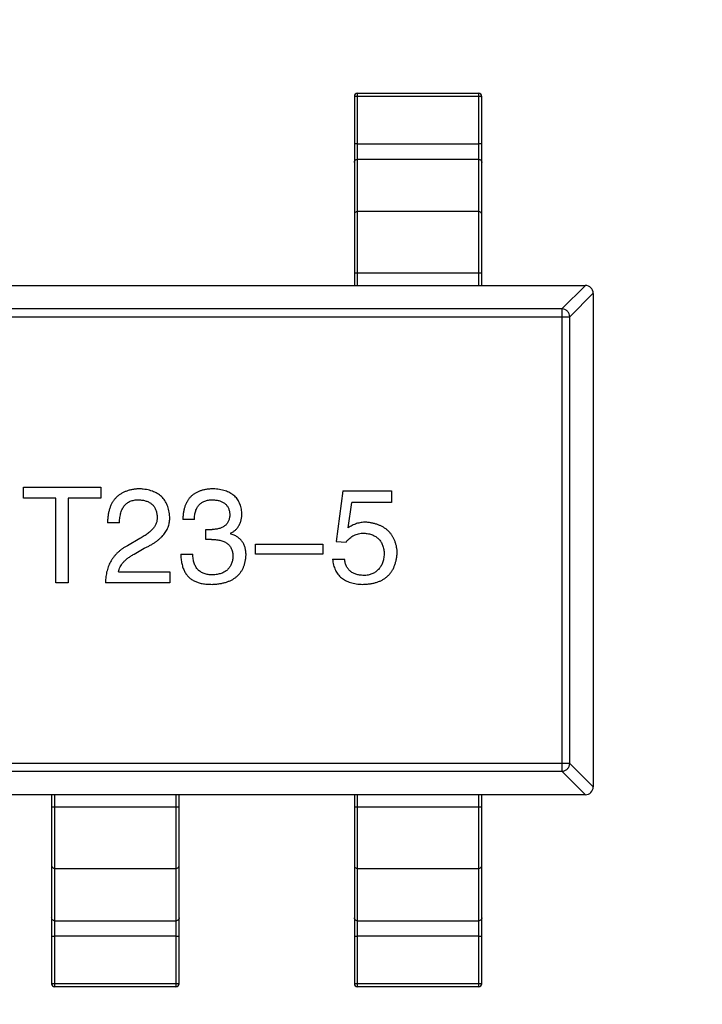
# Model space of a CAD drawing. Header units: millimetres. Extents: x 170 to 326, y 157 to 284.
# Tile 11 of 117: x 240.94 to 243.08, y 214.36 to 217.46. Entities that reach past the tile are written whole.
import ezdxf

# ---------------------------------------------------------------- set-up
doc = ezdxf.new("R2010")
doc.units = ezdxf.units.MM
doc.header["$LTSCALE"] = 30.734
doc.header["$PDMODE"] = 3
doc.header["$PDSIZE"] = 0.3125
doc.layers.get('0').update_dxf_attribs({"linetype": 'CONTINUOUS'})
doc.layers.get('Defpoints').update_dxf_attribs({"linetype": 'CONTINUOUS'})
doc.layers.add('dim', color=6, linetype='CONTINUOUS', lineweight=9)
doc.styles.add('Verdana', font='verdana.ttf', dxfattribs={"height": 2.5})
doc.dimstyles.new('aaaaaaaa 3.0', dxfattribs={"dimtxt": 2.5, "dimasz": 1.5, "dimexe": 1.25, "dimexo": 0.625, "dimtad": 1, "dimdec": 1, "dimzin": 9, "dimdsep": 46, "dimtxsty": 'Verdana', "dimcen": 0, "dimazin": 0, "dimtfac": 1, "dimtofl": 0, "dimtmove": 0, "dimatfit": 3, "dimfxl": 1, "dimlwd": 25, "dimlwe": 25, "dimarcsym": 0})

# ---------------------------------------------------------------- blocks, each defined once
blk = doc.blocks.new('*D9')
at = {"layer": 'Defpoints', "color": 0}
for p in [(223.2036, 216.1262), (308.1794, 215.6555), (308.1794, 197.7993)]:
    blk.add_point(p, dxfattribs=at)
at = {"layer": 'dim', "color": 0, "lineweight": 25}
for p, q in [((223.2036, 215.5012), (223.2036, 196.5493)), ((308.1794, 215.0305), (308.1794, 196.5493)), ((224.7036, 197.7993), (306.6794, 197.7993))]:
    blk.add_line(p, q, dxfattribs=at)
at = {"layer": 'dim', "color": 0}
for points in [[(224.7036, 198.0493), (224.7036, 197.5493), (223.2036, 197.7993)], [(306.6794, 197.5493), (306.6794, 198.0493), (308.1794, 197.7993)]]:
    blk.add_solid(points, dxfattribs=at)
at = {"layer": 'dim', "color": 0, "insert": (265.6915, 199.7314), "char_height": 2.5, "attachment_point": 5, "style": 'Verdana'}
blk.add_mtext('85', dxfattribs=at)
blk = doc.blocks.new('*D18')
at = {"layer": 'Defpoints', "color": 0}
for p in [(225.3984, 231.6515), (245.3985, 231.6513), (245.3985, 205.6798)]:
    blk.add_point(p, dxfattribs=at)
at = {"layer": 'dim', "color": 0, "lineweight": 25}
for p, q in [((225.3984, 231.0265), (225.3984, 204.4298)), ((245.3985, 231.0263), (245.3985, 204.4298)), ((226.8984, 205.6798), (243.8985, 205.6798))]:
    blk.add_line(p, q, dxfattribs=at)
at = {"layer": 'dim', "color": 0}
for points in [[(226.8984, 205.9298), (226.8984, 205.4298), (225.3984, 205.6798)], [(243.8985, 205.4298), (243.8985, 205.9298), (245.3985, 205.6798)]]:
    blk.add_solid(points, dxfattribs=at)
at = {"layer": 'dim', "color": 0, "insert": (235.3985, 207.6069), "char_height": 2.5, "attachment_point": 5, "style": 'Verdana'}
blk.add_mtext('20', dxfattribs=at)

msp = doc.modelspace()

# ---------------------------------------------------------------- linework, layer by layer
at = {"linetype": 'Continuous'}
for p, q in [((241.9919, 217.2158), (241.9919, 216.6224)), ((242.0019, 217.2258), (242.3819, 217.2258)), ((242.0019, 216.6224), (242.0019, 217.2258)), ((242.0019, 217.2164), (242.3819, 217.2164)), ((242.3819, 217.2258), (242.3819, 216.6224)), ((242.3919, 216.6224), (242.3919, 217.2158)), ((242.0019, 217.0669), (242.3819, 217.0669)), ((242.3819, 217.0181), (242.0019, 217.0181)), ((242.3819, 216.854), (242.0019, 216.854)), ((241.9919, 216.6614), (242.3919, 216.6614)), ((239.7669, 216.6224), (242.7169, 216.6224)), ((242.7174, 216.6224), (242.6436, 216.5486)), ((242.6681, 216.5241), (242.7419, 216.5979)), ((242.7419, 216.5974), (242.7419, 215.0474)), ((242.6436, 216.5486), (239.8403, 216.5486)), ((242.6436, 216.5486), (242.6436, 215.0962)), ((239.8157, 216.5241), (242.6681, 216.5241)), ((242.6681, 215.1208), (242.6681, 216.5241)), ((240.9532, 215.9883), (241.1958, 215.9883)), ((240.9532, 215.9539), (240.9532, 215.9883)), ((241.1958, 215.9883), (241.1958, 215.9539)), ((241.9562, 215.9768), (241.9349, 215.8178)), ((241.9562, 215.9768), (242.1086, 215.9768)), ((242.1086, 215.9768), (242.1086, 215.9408)), ((241.0548, 215.9539), (240.9532, 215.9539)), ((241.0548, 215.6883), (241.0548, 215.9539)), ((241.1958, 215.9539), (241.0941, 215.9539)), ((241.0941, 215.9539), (241.0941, 215.6883)), ((241.9726, 215.8604), (241.9841, 215.9408)), ((242.1086, 215.9408), (241.9841, 215.9408)), ((241.2549, 215.8768), (241.2172, 215.8768)), ((241.4897, 215.8867), (241.4536, 215.8867)), ((241.5258, 215.8555), (241.5454, 215.8555)), ((241.5258, 215.8244), (241.5258, 215.8555)), ((241.6028, 215.844), (241.6028, 215.8424)), ((241.3188, 215.8277), (241.2795, 215.8047)), ((241.5438, 215.8244), (241.5258, 215.8244)), ((241.6819, 215.8096), (241.8933, 215.8096)), ((241.6819, 215.7785), (241.6819, 215.8096)), ((241.8933, 215.8096), (241.8933, 215.7785)), ((241.9349, 215.8178), (241.966, 215.8162)), ((241.3008, 215.7785), (241.332, 215.7965)), ((241.4471, 215.7785), (241.4848, 215.7785)), ((241.8933, 215.7785), (241.6819, 215.7785)), ((241.9234, 215.7621), (241.9611, 215.7621)), ((241.2516, 215.7227), (241.4123, 215.7227)), ((241.4123, 215.7227), (241.4123, 215.6883)), ((241.0941, 215.6883), (241.0548, 215.6883)), ((241.4123, 215.6883), (241.2107, 215.6883)), ((242.6681, 215.1208), (239.8157, 215.1208)), ((239.8403, 215.0962), (242.6436, 215.0962)), ((242.6436, 215.0962), (242.7174, 215.0224)), ((242.7419, 215.047), (242.6681, 215.1208)), ((242.7169, 215.0224), (239.7669, 215.0224)), ((241.0419, 215.0224), (241.0419, 214.429)), ((241.0519, 214.419), (241.0519, 215.0224)), ((241.4319, 215.0224), (241.4319, 214.419)), ((241.4419, 214.429), (241.4419, 215.0224)), ((241.9919, 215.0224), (241.9919, 214.429)), ((242.0019, 214.419), (242.0019, 215.0224)), ((242.3819, 215.0224), (242.3819, 214.419)), ((242.3919, 214.429), (242.3919, 215.0224)), ((241.4419, 214.9834), (241.0419, 214.9834)), ((242.3919, 214.9834), (241.9919, 214.9834)), ((241.0519, 214.7908), (241.4319, 214.7908)), ((242.0019, 214.7908), (242.3819, 214.7908)), ((241.0519, 214.6267), (241.4319, 214.6267)), ((242.0019, 214.6267), (242.3819, 214.6267)), ((241.4319, 214.5779), (241.0519, 214.5779)), ((242.3819, 214.5779), (242.0019, 214.5779)), ((241.4319, 214.4285), (241.0519, 214.4285)), ((241.4319, 214.419), (241.0519, 214.419)), ((242.3819, 214.4285), (242.0019, 214.4285)), ((242.3819, 214.419), (242.0019, 214.419))]:
    msp.add_line(p, q, dxfattribs=at)
for centre, radius, start, end in [((242.0019, 217.2158), 0.01, 90, 180), ((242.3819, 217.2158), 0.01, 0, 90), ((242.7169, 216.5974), 0.025, 0, 90), ((242.7169, 215.0474), 0.025, 270, 0), ((241.0519, 214.429), 0.01, 180, 270), ((241.4319, 214.429), 0.01, 270, 0), ((242.0019, 214.429), 0.01, 180, 270), ((242.3819, 214.429), 0.01, 270, 0)]:
    msp.add_arc(centre, radius, start, end, dxfattribs=at)
for points, knots in [([(241.9919, 217.2158), (241.9919, 217.2159), (241.992, 217.2159), (241.9921, 217.2159), (241.9924, 217.216), (241.9929, 217.2161), (241.9937, 217.2161), (241.9949, 217.2162), (241.9964, 217.2163), (241.9981, 217.2163), (242, 217.2163), (242.0013, 217.2164), (242.0019, 217.2164)], [0, 0, 0, 0, 0.007007, 0.022207, 0.046429, 0.079689, 0.172082, 0.296123, 0.447019, 0.619102, 0.806017, 1, 1, 1, 1]), ([(242.3819, 217.2164), (242.3826, 217.2164), (242.3838, 217.2163), (242.3857, 217.2163), (242.3874, 217.2163), (242.3889, 217.2162), (242.3901, 217.2161), (242.391, 217.2161), (242.3915, 217.216), (242.3917, 217.2159), (242.3918, 217.2159), (242.3919, 217.2159), (242.3919, 217.2158)], [0, 0, 0, 0, 0.193983, 0.380898, 0.552981, 0.703877, 0.827918, 0.920311, 0.953571, 0.977793, 0.992993, 1, 1, 1, 1]), ([(242.0019, 217.0669), (242.0013, 217.0669), (242, 217.0669), (241.9981, 217.0669), (241.9964, 217.0668), (241.9949, 217.0667), (241.9937, 217.0667), (241.9929, 217.0666), (241.9924, 217.0665), (241.9921, 217.0665), (241.992, 217.0664), (241.9919, 217.0664), (241.9919, 217.0664)], [0, 0, 0, 0, 0.193983, 0.380898, 0.552981, 0.703877, 0.827918, 0.920311, 0.953571, 0.977793, 0.992993, 1, 1, 1, 1]), ([(242.3919, 217.0664), (242.3919, 217.0664), (242.3918, 217.0664), (242.3917, 217.0665), (242.3915, 217.0665), (242.391, 217.0666), (242.3901, 217.0667), (242.3889, 217.0667), (242.3874, 217.0668), (242.3857, 217.0669), (242.3838, 217.0669), (242.3826, 217.0669), (242.3819, 217.0669)], [0, 0, 0, 0, 0.007007, 0.022207, 0.046429, 0.079689, 0.172082, 0.296123, 0.447019, 0.619102, 0.806017, 1, 1, 1, 1]), ([(241.9919, 217.0087), (241.9919, 217.0099), (241.9925, 217.0124), (241.9947, 217.0155), (241.998, 217.0176), (242.0006, 217.0181), (242.0019, 217.0181)], [0, 0, 0, 0, 0.242809, 0.48985, 0.742832, 1, 1, 1, 1]), ([(242.3819, 217.0181), (242.3832, 217.0181), (242.3858, 217.0176), (242.3891, 217.0155), (242.3914, 217.0124), (242.3919, 217.0099), (242.3919, 217.0087)], [0, 0, 0, 0, 0.257168, 0.51015, 0.757191, 1, 1, 1, 1]), ([(242.0019, 216.854), (242.0006, 216.854), (241.998, 216.8535), (241.9947, 216.8515), (241.9925, 216.8484), (241.9919, 216.8459), (241.9919, 216.8446)], [0, 0, 0, 0, 0.257168, 0.51015, 0.757191, 1, 1, 1, 1]), ([(242.3919, 216.8446), (242.3919, 216.8459), (242.3914, 216.8484), (242.3891, 216.8515), (242.3858, 216.8535), (242.3832, 216.854), (242.3819, 216.854)], [0, 0, 0, 0, 0.242809, 0.48985, 0.742832, 1, 1, 1, 1]), ([(242.6681, 216.5241), (242.668, 216.5272), (242.6665, 216.5335), (242.661, 216.5415), (242.653, 216.547), (242.6467, 216.5485), (242.6436, 216.5486)], [0, 0, 0, 0, 0.248875, 0.5, 0.751125, 1, 1, 1, 1]), ([(241.3188, 215.9834), (241.3148, 215.9832), (241.3069, 215.9828), (241.2956, 215.9812), (241.2849, 215.9789), (241.2751, 215.9757), (241.266, 215.9718), (241.2577, 215.9671), (241.2501, 215.9616), (241.2433, 215.9552), (241.2373, 215.9481), (241.2321, 215.9402), (241.2276, 215.9316), (241.224, 215.9221), (241.2211, 215.9119), (241.219, 215.9009), (241.2176, 215.8891), (241.2174, 215.881), (241.2172, 215.8768)], [0, 0, 0, 0, 0.07282, 0.141057, 0.2062, 0.267672, 0.326735, 0.383519, 0.439188, 0.494454, 0.549628, 0.605958, 0.66397, 0.72402, 0.787502, 0.854127, 0.925065, 1, 1, 1, 1]), ([(241.4123, 215.8949), (241.412, 215.8983), (241.4115, 215.9048), (241.4099, 215.9144), (241.4077, 215.9234), (241.4048, 215.9317), (241.4012, 215.9394), (241.397, 215.9466), (241.3921, 215.9531), (241.3866, 215.9589), (241.3803, 215.9642), (241.3735, 215.9688), (241.366, 215.9728), (241.3578, 215.9762), (241.349, 215.9789), (241.3395, 215.9811), (241.3294, 215.9826), (241.3224, 215.9831), (241.3188, 215.9834)], [0, 0, 0, 0, 0.070688, 0.137741, 0.201612, 0.262778, 0.321223, 0.378455, 0.434411, 0.490146, 0.546362, 0.603392, 0.662208, 0.723401, 0.787372, 0.85442, 0.925153, 1, 1, 1, 1]), ([(241.5487, 215.9834), (241.545, 215.9833), (241.5376, 215.983), (241.527, 215.9816), (241.517, 215.9797), (241.5078, 215.9769), (241.4993, 215.9735), (241.4915, 215.9692), (241.4844, 215.9642), (241.4781, 215.9585), (241.4725, 215.9521), (241.4676, 215.9448), (241.4635, 215.9369), (241.46, 215.9283), (241.4573, 215.9189), (241.4553, 215.9088), (241.454, 215.898), (241.4538, 215.8905), (241.4536, 215.8867)], [0, 0, 0, 0, 0.073232, 0.142595, 0.207997, 0.270074, 0.329156, 0.386529, 0.441846, 0.496976, 0.551877, 0.607941, 0.665637, 0.725446, 0.788542, 0.855101, 0.925196, 1, 1, 1, 1]), ([(241.6389, 215.9063), (241.6386, 215.9093), (241.6381, 215.9152), (241.6365, 215.9236), (241.6344, 215.9315), (241.6316, 215.9388), (241.6281, 215.9456), (241.624, 215.9518), (241.6193, 215.9575), (241.6139, 215.9626), (241.608, 215.9672), (241.6013, 215.9712), (241.5941, 215.9746), (241.5862, 215.9774), (241.5777, 215.9799), (241.5686, 215.9815), (241.5589, 215.9829), (241.5522, 215.9832), (241.5487, 215.9834)], [0, 0, 0, 0, 0.067521, 0.132139, 0.193339, 0.252064, 0.309083, 0.364848, 0.420021, 0.475612, 0.532002, 0.589602, 0.649896, 0.712634, 0.778603, 0.848416, 0.922155, 1, 1, 1, 1]), ([(241.2549, 215.8768), (241.255, 215.8798), (241.2552, 215.8854), (241.2561, 215.8936), (241.2573, 215.9012), (241.2591, 215.9083), (241.2613, 215.9148), (241.2638, 215.9207), (241.2669, 215.9261), (241.2704, 215.9309), (241.2743, 215.9352), (241.2787, 215.9389), (241.2835, 215.942), (241.2887, 215.9446), (241.2944, 215.9465), (241.3005, 215.9479), (241.3071, 215.9488), (241.3116, 215.9489), (241.3139, 215.949)], [0, 0, 0, 0, 0.082594, 0.15978, 0.232961, 0.301462, 0.365595, 0.426678, 0.484662, 0.540809, 0.595146, 0.648401, 0.702272, 0.757102, 0.813447, 0.872233, 0.934055, 1, 1, 1, 1]), ([(241.3139, 215.949), (241.3162, 215.9488), (241.3206, 215.9486), (241.3269, 215.9479), (241.3329, 215.9467), (241.3385, 215.9452), (241.3436, 215.9432), (241.3484, 215.941), (241.3527, 215.9382), (241.3566, 215.9352), (241.3601, 215.9316), (241.3632, 215.9278), (241.3659, 215.9235), (241.3682, 215.9188), (241.3699, 215.9138), (241.3714, 215.9084), (241.3724, 215.9026), (241.3728, 215.8986), (241.3729, 215.8965)], [0, 0, 0, 0, 0.076112, 0.148436, 0.216883, 0.281466, 0.34298, 0.402356, 0.459881, 0.51546, 0.571111, 0.62658, 0.683162, 0.741007, 0.801404, 0.863825, 0.930544, 1, 1, 1, 1]), ([(241.4897, 215.8867), (241.4898, 215.8892), (241.49, 215.8941), (241.4909, 215.9011), (241.4921, 215.9077), (241.4938, 215.9139), (241.4959, 215.9195), (241.4985, 215.9246), (241.5014, 215.9293), (241.5048, 215.9335), (241.5086, 215.9372), (241.5129, 215.9403), (241.5175, 215.943), (241.5226, 215.9452), (241.5281, 215.9469), (241.5341, 215.9481), (241.5404, 215.9488), (241.5448, 215.9489), (241.5471, 215.949)], [0, 0, 0, 0, 0.078134, 0.15164, 0.221358, 0.286689, 0.348614, 0.407697, 0.464247, 0.520153, 0.574432, 0.629291, 0.684538, 0.742032, 0.801329, 0.863637, 0.930123, 1, 1, 1, 1]), ([(241.5471, 215.949), (241.5491, 215.9489), (241.5532, 215.9487), (241.5589, 215.9479), (241.5644, 215.9469), (241.5695, 215.9456), (241.5742, 215.9439), (241.5785, 215.9418), (241.5825, 215.9395), (241.586, 215.9368), (241.5893, 215.9337), (241.5921, 215.9303), (241.5946, 215.9266), (241.5967, 215.9225), (241.5984, 215.9181), (241.5997, 215.9134), (241.6007, 215.9083), (241.601, 215.9048), (241.6012, 215.9031)], [0, 0, 0, 0, 0.078051, 0.151197, 0.220412, 0.286742, 0.34933, 0.409464, 0.467368, 0.52298, 0.578639, 0.633998, 0.690142, 0.746855, 0.805868, 0.867776, 0.932345, 1, 1, 1, 1]), ([(241.6012, 215.9031), (241.6011, 215.9012), (241.6008, 215.8976), (241.6001, 215.8923), (241.5989, 215.8874), (241.5972, 215.8829), (241.5952, 215.8787), (241.5926, 215.8749), (241.5898, 215.8713), (241.5865, 215.8681), (241.5827, 215.8653), (241.5786, 215.8629), (241.5741, 215.8608), (241.5692, 215.859), (241.5638, 215.8576), (241.558, 215.8565), (241.5519, 215.8558), (241.5476, 215.8556), (241.5454, 215.8555)], [0, 0, 0, 0, 0.067741, 0.131599, 0.192143, 0.249977, 0.306453, 0.361639, 0.416449, 0.471489, 0.527582, 0.584873, 0.644974, 0.70814, 0.77492, 0.845909, 0.920585, 1, 1, 1, 1]), ([(241.6028, 215.844), (241.6057, 215.8455), (241.6113, 215.8483), (241.6187, 215.8538), (241.625, 215.8604), (241.6301, 215.8678), (241.634, 215.8761), (241.6369, 215.8854), (241.6386, 215.8956), (241.6388, 215.9027), (241.6389, 215.9063)], [0, 0, 0, 0, 0.125227, 0.244792, 0.361427, 0.478215, 0.59667, 0.722058, 0.856314, 1, 1, 1, 1]), ([(241.3729, 215.8965), (241.373, 215.8949), (241.3732, 215.8917), (241.3729, 215.8868), (241.3721, 215.8821), (241.3709, 215.8774), (241.3691, 215.8728), (241.3669, 215.8683), (241.3642, 215.8639), (241.361, 215.8596), (241.3575, 215.8552), (241.3533, 215.8511), (241.3487, 215.847), (241.3437, 215.8429), (241.3382, 215.839), (241.3322, 215.8351), (241.3257, 215.8313), (241.3212, 215.8289), (241.3188, 215.8277)], [0, 0, 0, 0, 0.052237, 0.103888, 0.155485, 0.207395, 0.259864, 0.31356, 0.369176, 0.4266, 0.486836, 0.550048, 0.61567, 0.685271, 0.75824, 0.834614, 0.915635, 1, 1, 1, 1]), ([(241.332, 215.7965), (241.3354, 215.7981), (241.342, 215.8011), (241.3514, 215.8061), (241.3602, 215.8113), (241.3683, 215.8166), (241.3757, 215.8222), (241.3824, 215.8278), (241.3885, 215.8338), (241.3938, 215.8398), (241.3986, 215.8461), (241.4026, 215.8525), (241.4059, 215.8591), (241.4087, 215.8659), (241.4106, 215.8729), (241.4119, 215.8801), (241.4125, 215.8874), (241.4124, 215.8924), (241.4123, 215.8949)], [0, 0, 0, 0, 0.082731, 0.161257, 0.236138, 0.307554, 0.375712, 0.440848, 0.502916, 0.562567, 0.619798, 0.675716, 0.73039, 0.78386, 0.837315, 0.890547, 0.944917, 1, 1, 1, 1]), ([(242.0283, 215.8785), (242.0257, 215.8784), (242.0207, 215.8783), (242.0132, 215.8774), (242.0059, 215.876), (241.9988, 215.8741), (241.9919, 215.8715), (241.9852, 215.8684), (241.9787, 215.8648), (241.9746, 215.8619), (241.9726, 215.8604)], [0, 0, 0, 0, 0.129488, 0.255609, 0.38009, 0.502685, 0.625504, 0.749031, 0.873124, 1, 1, 1, 1]), ([(242.1267, 215.7834), (242.1263, 215.7869), (242.1257, 215.7938), (242.1239, 215.8038), (242.1214, 215.8131), (242.1182, 215.8219), (242.1144, 215.83), (242.11, 215.8376), (242.1048, 215.8444), (242.0989, 215.8507), (242.0924, 215.8564), (242.0852, 215.8615), (242.0773, 215.8658), (242.0688, 215.8697), (242.0596, 215.8728), (242.0498, 215.8753), (242.0393, 215.8773), (242.0321, 215.8781), (242.0283, 215.8785)], [0, 0, 0, 0, 0.070056, 0.136784, 0.200181, 0.261459, 0.320361, 0.377607, 0.434201, 0.490556, 0.547297, 0.604711, 0.66384, 0.725285, 0.788826, 0.855809, 0.925831, 1, 1, 1, 1]), ([(241.652, 215.7752), (241.652, 215.7773), (241.6519, 215.7815), (241.6512, 215.7876), (241.6504, 215.7935), (241.649, 215.799), (241.6473, 215.8043), (241.6452, 215.8092), (241.6426, 215.8139), (241.6398, 215.8183), (241.6365, 215.8224), (241.6328, 215.8261), (241.6287, 215.8295), (241.6243, 215.8328), (241.6195, 215.8356), (241.6143, 215.8383), (241.6087, 215.8405), (241.6048, 215.8418), (241.6028, 215.8424)], [0, 0, 0, 0, 0.071215, 0.138707, 0.20396, 0.266995, 0.327734, 0.387609, 0.445602, 0.503345, 0.561136, 0.618597, 0.677672, 0.738255, 0.799989, 0.863961, 0.930555, 1, 1, 1, 1]), ([(241.966, 215.8162), (241.9678, 215.8184), (241.9713, 215.8228), (241.9774, 215.8284), (241.9837, 215.8333), (241.9905, 215.8372), (241.9978, 215.8403), (242.0054, 215.8424), (242.0135, 215.8438), (242.019, 215.844), (242.0218, 215.844)], [0, 0, 0, 0, 0.132471, 0.259199, 0.382453, 0.502638, 0.622849, 0.744865, 0.870389, 1, 1, 1, 1]), ([(242.0218, 215.844), (242.0242, 215.8439), (242.029, 215.8435), (242.0359, 215.8424), (242.0424, 215.8409), (242.0484, 215.8388), (242.054, 215.8363), (242.0592, 215.8334), (242.0639, 215.83), (242.0682, 215.8261), (242.072, 215.8217), (242.0753, 215.8169), (242.0782, 215.8116), (242.0806, 215.8059), (242.0826, 215.7997), (242.0841, 215.793), (242.0852, 215.7859), (242.0855, 215.781), (242.0857, 215.7785)], [0, 0, 0, 0, 0.071832, 0.140066, 0.204455, 0.266341, 0.32589, 0.383089, 0.439379, 0.495454, 0.551183, 0.608094, 0.666555, 0.726952, 0.789772, 0.856464, 0.926451, 1, 1, 1, 1]), ([(241.5438, 215.8244), (241.5465, 215.8244), (241.5518, 215.8243), (241.5594, 215.8236), (241.5665, 215.8226), (241.5731, 215.8211), (241.5792, 215.8192), (241.5848, 215.8169), (241.5897, 215.8141), (241.5942, 215.8109), (241.5982, 215.8074), (241.6016, 215.8033), (241.6046, 215.7988), (241.607, 215.7939), (241.6088, 215.7886), (241.6101, 215.7829), (241.6109, 215.7767), (241.611, 215.7725), (241.611, 215.7703)], [0, 0, 0, 0, 0.082495, 0.159728, 0.232496, 0.300725, 0.365163, 0.425859, 0.483728, 0.538892, 0.592921, 0.646195, 0.699968, 0.754746, 0.811387, 0.870806, 0.933482, 1, 1, 1, 1]), ([(241.2795, 215.8047), (241.2768, 215.8032), (241.2714, 215.8002), (241.2637, 215.7951), (241.2566, 215.7898), (241.25, 215.784), (241.2438, 215.778), (241.2383, 215.7715), (241.2331, 215.7648), (241.2286, 215.7576), (241.2245, 215.7502), (241.221, 215.7423), (241.2179, 215.7342), (241.2155, 215.7257), (241.2134, 215.7168), (241.212, 215.7076), (241.211, 215.6981), (241.2108, 215.6916), (241.2107, 215.6883)], [0, 0, 0, 0, 0.065828, 0.130094, 0.192451, 0.254037, 0.313974, 0.373757, 0.433048, 0.492243, 0.551902, 0.611758, 0.672678, 0.734814, 0.798569, 0.863693, 0.930488, 1, 1, 1, 1]), ([(241.2516, 215.7227), (241.2522, 215.7253), (241.2532, 215.7306), (241.2565, 215.7381), (241.2608, 215.7454), (241.2664, 215.7525), (241.2732, 215.7594), (241.2813, 215.7661), (241.2905, 215.7725), (241.2973, 215.7764), (241.3008, 215.7785)], [0, 0, 0, 0, 0.103034, 0.208166, 0.318255, 0.434664, 0.559728, 0.695394, 0.841708, 1, 1, 1, 1]), ([(241.4471, 215.7785), (241.4472, 215.7758), (241.4474, 215.7706), (241.448, 215.7629), (241.4491, 215.7556), (241.4504, 215.7486), (241.4521, 215.742), (241.4539, 215.7358), (241.4563, 215.7299), (241.4589, 215.7244), (241.4618, 215.7192), (241.465, 215.7144), (241.4686, 215.71), (241.4725, 215.7059), (241.4767, 215.7021), (241.4813, 215.6988), (241.4861, 215.6957), (241.4896, 215.6941), (241.4913, 215.6932)], [0, 0, 0, 0, 0.078937, 0.154495, 0.226898, 0.296844, 0.363348, 0.427781, 0.48946, 0.549586, 0.607902, 0.664733, 0.720805, 0.776157, 0.831175, 0.886736, 0.943094, 1, 1, 1, 1]), ([(241.5471, 215.7129), (241.5446, 215.7129), (241.5399, 215.713), (241.533, 215.7138), (241.5265, 215.7151), (241.5205, 215.7169), (241.5149, 215.7192), (241.5099, 215.722), (241.5053, 215.7254), (241.5011, 215.7292), (241.4974, 215.7336), (241.4942, 215.7385), (241.4914, 215.7439), (241.4892, 215.7499), (241.4873, 215.7563), (241.486, 215.7632), (241.4851, 215.7707), (241.4849, 215.7758), (241.4848, 215.7785)], [0, 0, 0, 0, 0.071272, 0.13882, 0.201858, 0.262757, 0.320043, 0.376709, 0.431462, 0.486034, 0.541209, 0.597703, 0.65589, 0.717768, 0.782056, 0.850407, 0.92277, 1, 1, 1, 1]), ([(241.5454, 215.6834), (241.5496, 215.6836), (241.5576, 215.684), (241.5692, 215.6853), (241.58, 215.6875), (241.5901, 215.6902), (241.5994, 215.6936), (241.608, 215.6977), (241.6159, 215.7024), (241.623, 215.7078), (241.6293, 215.7139), (241.6348, 215.7207), (241.6397, 215.7282), (241.6437, 215.7363), (241.647, 215.7451), (241.6494, 215.7545), (241.6512, 215.7646), (241.6517, 215.7716), (241.652, 215.7752)], [0, 0, 0, 0, 0.078078, 0.151942, 0.221594, 0.28726, 0.350176, 0.409768, 0.467648, 0.523784, 0.578904, 0.634014, 0.689819, 0.746826, 0.805875, 0.867063, 0.931764, 1, 1, 1, 1]), ([(242.0185, 215.6834), (242.0226, 215.6835), (242.0306, 215.6838), (242.0422, 215.6852), (242.0531, 215.6872), (242.0633, 215.6901), (242.0727, 215.6936), (242.0813, 215.698), (242.0893, 215.7032), (242.0965, 215.709), (242.1029, 215.7157), (242.1086, 215.7232), (242.1135, 215.7314), (242.1176, 215.7403), (242.121, 215.7501), (242.1238, 215.7605), (242.1256, 215.7717), (242.1263, 215.7794), (242.1267, 215.7834)], [0, 0, 0, 0, 0.074337, 0.144658, 0.211298, 0.274399, 0.334717, 0.392948, 0.449757, 0.505394, 0.56075, 0.616858, 0.674126, 0.733366, 0.795021, 0.859694, 0.927941, 1, 1, 1, 1]), ([(242.0857, 215.7785), (242.0855, 215.7759), (242.085, 215.771), (242.0838, 215.7639), (242.0822, 215.7572), (242.0802, 215.751), (242.0778, 215.7452), (242.075, 215.7398), (242.0718, 215.7349), (242.0682, 215.7304), (242.0641, 215.7265), (242.0597, 215.7229), (242.0549, 215.7198), (242.0497, 215.7172), (242.0441, 215.715), (242.0381, 215.7133), (242.0317, 215.712), (242.0273, 215.7115), (242.025, 215.7113)], [0, 0, 0, 0, 0.076076, 0.147929, 0.216494, 0.28139, 0.343555, 0.403665, 0.461756, 0.518574, 0.57465, 0.630617, 0.687539, 0.745203, 0.805007, 0.867454, 0.932274, 1, 1, 1, 1]), ([(241.611, 215.7703), (241.6109, 215.7681), (241.6105, 215.7638), (241.6094, 215.7576), (241.6079, 215.7518), (241.6059, 215.7464), (241.6035, 215.7414), (241.6006, 215.7368), (241.5972, 215.7326), (241.5935, 215.7288), (241.5892, 215.7254), (241.5845, 215.7224), (241.5793, 215.7197), (241.5737, 215.7176), (241.5677, 215.7158), (241.5612, 215.7144), (241.5543, 215.7134), (241.5495, 215.7131), (241.5471, 215.7129)], [0, 0, 0, 0, 0.068514, 0.133941, 0.195994, 0.255362, 0.312994, 0.369441, 0.424687, 0.480522, 0.537148, 0.594801, 0.654411, 0.716817, 0.781981, 0.850498, 0.923306, 1, 1, 1, 1]), ([(241.9234, 215.7621), (241.9238, 215.759), (241.9246, 215.7529), (241.9265, 215.7441), (241.9291, 215.7359), (241.9323, 215.7283), (241.936, 215.7212), (241.9405, 215.7149), (241.9455, 215.7089), (241.9512, 215.7038), (241.9575, 215.6991), (241.9644, 215.6951), (241.9719, 215.6916), (241.9801, 215.6888), (241.9888, 215.6865), (241.9982, 215.6848), (242.0081, 215.6837), (242.015, 215.6835), (242.0185, 215.6834)], [0, 0, 0, 0, 0.068545, 0.133544, 0.19542, 0.255245, 0.312812, 0.36916, 0.424791, 0.480307, 0.536971, 0.594633, 0.654367, 0.716937, 0.782022, 0.850991, 0.92325, 1, 1, 1, 1]), ([(242.025, 215.7113), (242.0227, 215.7113), (242.0182, 215.7113), (242.0116, 215.712), (242.0054, 215.7129), (241.9996, 215.7143), (241.9942, 215.7161), (241.9892, 215.7183), (241.9845, 215.7209), (241.9803, 215.7239), (241.9765, 215.7273), (241.9731, 215.7311), (241.9701, 215.7353), (241.9674, 215.7399), (241.9653, 215.7449), (241.9634, 215.7502), (241.962, 215.756), (241.9614, 215.76), (241.9611, 215.7621)], [0, 0, 0, 0, 0.076648, 0.148913, 0.217705, 0.28283, 0.345406, 0.405074, 0.462929, 0.519315, 0.57498, 0.630645, 0.68742, 0.745021, 0.804689, 0.866635, 0.93176, 1, 1, 1, 1]), ([(241.4913, 215.6932), (241.4931, 215.6924), (241.4966, 215.6908), (241.5022, 215.6888), (241.5083, 215.6871), (241.5148, 215.6858), (241.5218, 215.6847), (241.5293, 215.6839), (241.5372, 215.6835), (241.5426, 215.6834), (241.5454, 215.6834)], [0, 0, 0, 0, 0.101955, 0.208983, 0.322698, 0.44339, 0.570851, 0.70629, 0.84885, 1, 1, 1, 1]), ([(242.6436, 215.0962), (242.6467, 215.0964), (242.653, 215.0978), (242.661, 215.1033), (242.6665, 215.1113), (242.668, 215.1176), (242.6681, 215.1208)], [0, 0, 0, 0, 0.248875, 0.5, 0.751125, 1, 1, 1, 1]), ([(241.0419, 214.8002), (241.0419, 214.799), (241.0425, 214.7965), (241.0447, 214.7934), (241.048, 214.7913), (241.0506, 214.7908), (241.0519, 214.7908)], [0, 0, 0, 0, 0.242809, 0.48985, 0.742832, 1, 1, 1, 1]), ([(241.4319, 214.7908), (241.4332, 214.7908), (241.4358, 214.7913), (241.4391, 214.7934), (241.4414, 214.7965), (241.4419, 214.799), (241.4419, 214.8002)], [0, 0, 0, 0, 0.257168, 0.51015, 0.757191, 1, 1, 1, 1]), ([(241.9919, 214.8002), (241.9919, 214.799), (241.9925, 214.7965), (241.9947, 214.7934), (241.998, 214.7913), (242.0006, 214.7908), (242.0019, 214.7908)], [0, 0, 0, 0, 0.242809, 0.48985, 0.742832, 1, 1, 1, 1]), ([(242.3819, 214.7908), (242.3832, 214.7908), (242.3858, 214.7913), (242.3891, 214.7934), (242.3914, 214.7965), (242.3919, 214.799), (242.3919, 214.8002)], [0, 0, 0, 0, 0.257168, 0.51015, 0.757191, 1, 1, 1, 1]), ([(241.0519, 214.6267), (241.0506, 214.6267), (241.048, 214.6272), (241.0447, 214.6293), (241.0425, 214.6324), (241.0419, 214.6349), (241.0419, 214.6361)], [0, 0, 0, 0, 0.257168, 0.51015, 0.757191, 1, 1, 1, 1]), ([(241.4419, 214.6361), (241.4419, 214.6349), (241.4414, 214.6324), (241.4391, 214.6293), (241.4358, 214.6272), (241.4332, 214.6267), (241.4319, 214.6267)], [0, 0, 0, 0, 0.242809, 0.48985, 0.742832, 1, 1, 1, 1]), ([(242.0019, 214.6267), (242.0006, 214.6267), (241.998, 214.6272), (241.9947, 214.6293), (241.9925, 214.6324), (241.9919, 214.6349), (241.9919, 214.6361)], [0, 0, 0, 0, 0.257168, 0.51015, 0.757191, 1, 1, 1, 1]), ([(242.3919, 214.6361), (242.3919, 214.6349), (242.3914, 214.6324), (242.3891, 214.6293), (242.3858, 214.6272), (242.3832, 214.6267), (242.3819, 214.6267)], [0, 0, 0, 0, 0.242809, 0.48985, 0.742832, 1, 1, 1, 1]), ([(241.0419, 214.5785), (241.0419, 214.5784), (241.042, 214.5784), (241.0421, 214.5784), (241.0424, 214.5783), (241.0429, 214.5782), (241.0437, 214.5782), (241.0449, 214.5781), (241.0464, 214.578), (241.0481, 214.578), (241.05, 214.578), (241.0513, 214.5779), (241.0519, 214.5779)], [0, 0, 0, 0, 0.007007, 0.022207, 0.046429, 0.079689, 0.172082, 0.296123, 0.447019, 0.619102, 0.806017, 1, 1, 1, 1]), ([(241.4319, 214.5779), (241.4326, 214.5779), (241.4338, 214.578), (241.4357, 214.578), (241.4374, 214.578), (241.4389, 214.5781), (241.4401, 214.5782), (241.441, 214.5782), (241.4415, 214.5783), (241.4417, 214.5784), (241.4418, 214.5784), (241.4419, 214.5784), (241.4419, 214.5785)], [0, 0, 0, 0, 0.193983, 0.380898, 0.552981, 0.703877, 0.827918, 0.920311, 0.953571, 0.977793, 0.992993, 1, 1, 1, 1]), ([(241.9919, 214.5785), (241.9919, 214.5784), (241.992, 214.5784), (241.9921, 214.5784), (241.9924, 214.5783), (241.9929, 214.5782), (241.9937, 214.5782), (241.9949, 214.5781), (241.9964, 214.578), (241.9981, 214.578), (242, 214.578), (242.0013, 214.5779), (242.0019, 214.5779)], [0, 0, 0, 0, 0.007007, 0.022207, 0.046429, 0.079689, 0.172082, 0.296123, 0.447019, 0.619102, 0.806017, 1, 1, 1, 1]), ([(242.3819, 214.5779), (242.3826, 214.5779), (242.3838, 214.578), (242.3857, 214.578), (242.3874, 214.578), (242.3889, 214.5781), (242.3901, 214.5782), (242.391, 214.5782), (242.3915, 214.5783), (242.3917, 214.5784), (242.3918, 214.5784), (242.3919, 214.5784), (242.3919, 214.5785)], [0, 0, 0, 0, 0.193983, 0.380898, 0.552981, 0.703877, 0.827918, 0.920311, 0.953571, 0.977793, 0.992993, 1, 1, 1, 1]), ([(241.0519, 214.4285), (241.0513, 214.4285), (241.05, 214.4285), (241.0481, 214.4285), (241.0464, 214.4286), (241.0449, 214.4286), (241.0437, 214.4287), (241.0429, 214.4288), (241.0424, 214.4288), (241.0421, 214.4289), (241.042, 214.4289), (241.0419, 214.429), (241.0419, 214.429)], [0, 0, 0, 0, 0.193983, 0.380898, 0.552981, 0.703877, 0.827918, 0.920311, 0.953571, 0.977793, 0.992993, 1, 1, 1, 1]), ([(241.4419, 214.429), (241.4419, 214.429), (241.4418, 214.4289), (241.4417, 214.4289), (241.4415, 214.4288), (241.441, 214.4288), (241.4401, 214.4287), (241.4389, 214.4286), (241.4374, 214.4286), (241.4357, 214.4285), (241.4338, 214.4285), (241.4326, 214.4285), (241.4319, 214.4285)], [0, 0, 0, 0, 0.007007, 0.022207, 0.046429, 0.079689, 0.172082, 0.296123, 0.447019, 0.619102, 0.806017, 1, 1, 1, 1]), ([(242.0019, 214.4285), (242.0013, 214.4285), (242, 214.4285), (241.9981, 214.4285), (241.9964, 214.4286), (241.9949, 214.4286), (241.9937, 214.4287), (241.9929, 214.4288), (241.9924, 214.4288), (241.9921, 214.4289), (241.992, 214.4289), (241.9919, 214.429), (241.9919, 214.429)], [0, 0, 0, 0, 0.193983, 0.380898, 0.552981, 0.703877, 0.827918, 0.920311, 0.953571, 0.977793, 0.992993, 1, 1, 1, 1]), ([(242.3919, 214.429), (242.3919, 214.429), (242.3918, 214.4289), (242.3917, 214.4289), (242.3915, 214.4288), (242.391, 214.4288), (242.3901, 214.4287), (242.3889, 214.4286), (242.3874, 214.4286), (242.3857, 214.4285), (242.3838, 214.4285), (242.3826, 214.4285), (242.3819, 214.4285)], [0, 0, 0, 0, 0.007007, 0.022207, 0.046429, 0.079689, 0.172082, 0.296123, 0.447019, 0.619102, 0.806017, 1, 1, 1, 1])]:
    msp.add_open_spline(points, degree=3, knots=knots, dxfattribs=at)

# ---------------------------------------------------------------- dimensions: what is measured, and where the dimension line sits
at = {"layer": 'dim'}
for base, p1, p2, picture, middle in [((245.3985, 205.6798), (225.3984, 231.6515), (245.3985, 231.6513), '*D18', (235.3985, 207.6069)), ((308.1794, 197.7993), (223.2036, 216.1262), (308.1794, 215.6555), '*D9', (265.6915, 199.7314))]:
    dim = msp.add_linear_dim(base=base, p1=p1, p2=p2, dimstyle='aaaaaaaa 3.0', dxfattribs=at)
    dim.commit()
    dim.dimension.update_dxf_attribs({"geometry": picture, "text_midpoint": middle})

doc.saveas('drawing.dxf')
